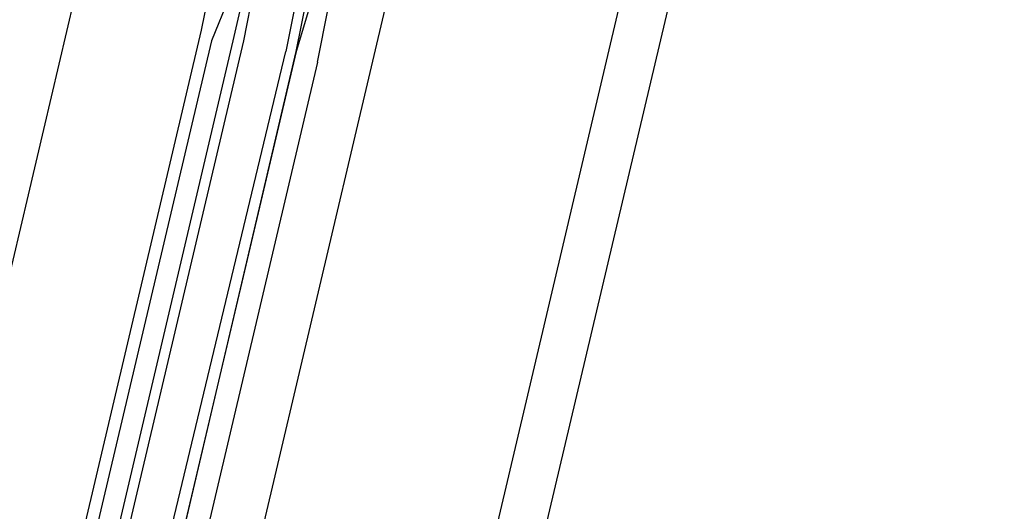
# Model space of a CAD drawing. Header units: feet. Extents: x -79 to 198, y -22 to 181.
# Tile 127 of 256: x 118.011 to 119.253, y 66.158 to 66.778. Entities that reach past the tile are written whole.
import ezdxf

# ---------------------------------------------------------------- set-up
doc = ezdxf.new("R2010")
doc.units = ezdxf.units.FT
doc.layers.add('A-LINEA', color=7, linetype='CONTINUOUS')

msp = doc.modelspace()

# ---------------------------------------------------------------- linework, layer by layer
at = {"layer": 'A-LINEA'}
for p, q in [((124.44, 90.4978), (117.1467, 59.6844)), ((118.4533, 66.7111), (118.5467, 67.1111)), ((117.1733, 60.0311), (118.8267, 67.0444)), ((118.32, 66.9244), (118.28, 66.7511)), ((118.2533, 66.8311), (118.24, 66.7644)), ((118.28, 66.8178), (118.2533, 66.7511)), ((118.08, 66.8044), (117.3733, 63.8044)), ((118.24, 66.7644), (117.5333, 63.7644)), ((118.2533, 66.7511), (117.5467, 63.7644)), ((118.28, 66.7511), (117.5733, 63.7511)), ((118.2933, 66.7511), (117.5867, 63.7511)), ((117.7467, 63.7111), (118.4533, 66.7111))]:
    msp.add_line(p, q, dxfattribs=at)
for points in [[(118.3867, 66.7244), (118.4133, 66.8578), (118.4, 66.8711), (118.36, 66.7378), (118.3867, 66.8711), (118.3733, 66.8711), (118.3467, 66.7378)], [(118.32, 66.8178), (118.32, 66.8178), (118.3067, 66.8178), (118.2933, 66.7511)], [(118.3867, 66.7244), (117.6667, 63.6711), (117.6533, 63.6711), (117.64, 63.6711), (118.36, 66.7378), (117.64, 63.6844), (117.64, 63.6711), (117.6267, 63.6844), (117.6133, 63.6844), (118.3467, 66.7378)]]:
    msp.add_lwpolyline(points, dxfattribs=at)

doc.saveas('drawing.dxf')
